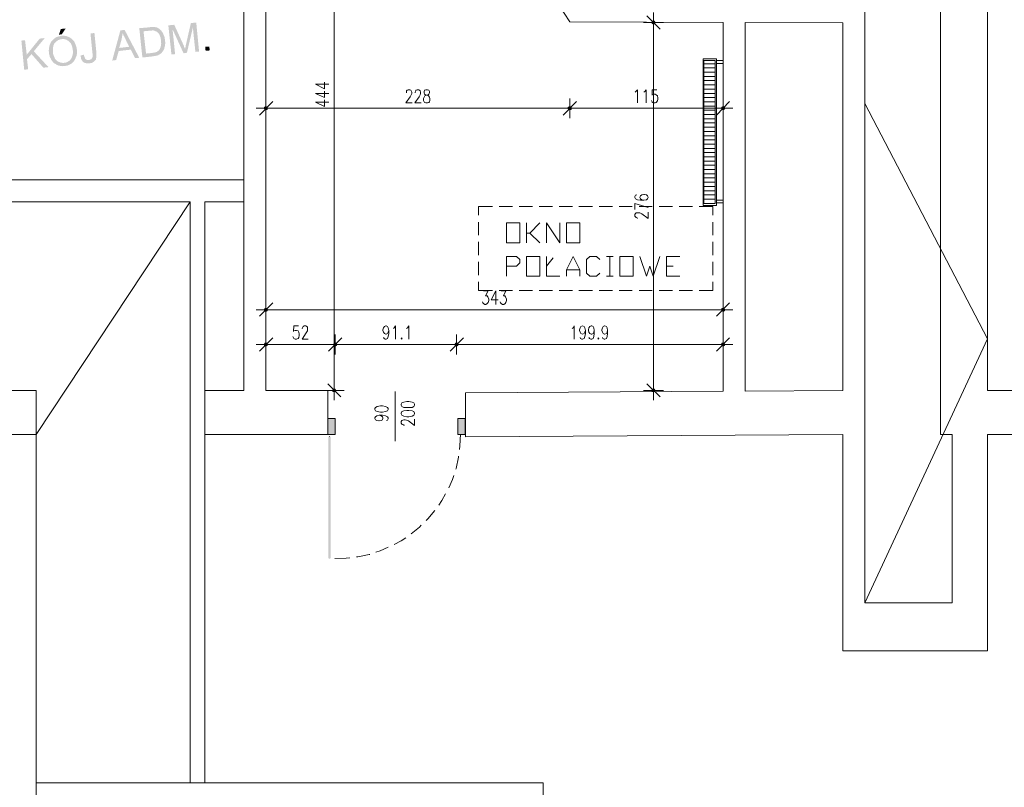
# Model space of a CAD drawing. Header units: millimetres. Extents: x -1256 to 4744, y -2264 to 706.
# Tile 40 of 62: x 2664 to 3403, y -776 to -200. Entities that reach past the tile are written whole.
import ezdxf

# ---------------------------------------------------------------- set-up
doc = ezdxf.new("R2010")
doc.units = ezdxf.units.MM
doc.header["$LTSCALE"] = 0.2
doc.layers.add('C00-00-00', color=7, linetype='Continuous')

msp = doc.modelspace()

# ---------------------------------------------------------------- hatches: boundary and pattern name
at = {"layer": 'C00-00-00'}
h = msp.add_hatch(color=256, dxfattribs=at)
h.dxf.hatch_style = 2
h.paths.add_polyline_path([(2698.891, -206.23), (2695.291, -206.655), (2693.81, -210.889), (2695.925, -210.676)])
h = msp.add_hatch(color=256, dxfattribs=at)
h.dxf.hatch_style = 2
h.paths.add_polyline_path([(2761.754, -205.383), (2754.133, -206.017), (2756.465, -228.032), (2764.294, -227.186), (2764.506, -227.186), (2765.141, -226.977), (2765.775, -226.977), (2766.413, -226.764), (2767.047, -226.552), (2767.681, -226.552), (2768.319, -226.339), (2768.74, -225.918), (2769.374, -225.705), (2769.8, -225.492), (2770.221, -225.071), (2770.646, -224.858), (2771.068, -224.433), (2771.28, -224.011), (2759.213, -225.071), (2757.311, -208.349), (2761.966, -207.923), (2769.587, -206.868), (2769.161, -206.443), (2768.527, -206.23), (2768.106, -205.809), (2767.472, -205.596), (2767.047, -205.383), (2766.413, -205.383), (2765.775, -205.171), (2762.388, -205.171)])
h = msp.add_hatch(color=256, dxfattribs=at)
h.dxf.hatch_style = 2
h.paths.add_polyline_path([(2769.587, -206.868), (2761.966, -207.923), (2763.447, -207.923), (2763.872, -207.715), (2764.719, -207.715), (2765.353, -207.923), (2765.987, -208.136), (2766.413, -208.349), (2766.625, -208.349), (2767.047, -208.562), (2767.681, -208.983), (2768.106, -209.408), (2768.527, -209.83), (2768.74, -210.042), (2769.161, -210.676), (2769.374, -211.098), (2769.587, -211.736), (2769.8, -212.37), (2770.008, -212.791), (2770.221, -213.429), (2770.221, -214.063), (2770.434, -214.697), (2770.434, -215.331), (2770.434, -216.816), (2770.646, -217.45), (2770.434, -218.084), (2770.434, -219.144), (2770.221, -219.565), (2770.221, -220.203), (2770.008, -220.412), (2769.8, -221.046), (2769.587, -221.684), (2769.161, -222.105), (2768.953, -222.531), (2768.527, -222.952), (2767.893, -223.377), (2767.472, -223.799), (2766.834, -224.011), (2766.413, -224.224), (2765.775, -224.224), (2765.141, -224.433), (2764.506, -224.433), (2763.872, -224.645), (2759.213, -225.071), (2771.28, -224.011), (2771.702, -223.586), (2771.914, -223.165), (2772.127, -222.739), (2772.548, -222.318), (2772.761, -221.684), (2772.974, -221.258), (2772.974, -220.624), (2773.182, -219.99), (2773.395, -219.565), (2773.395, -218.297), (2773.608, -217.663), (2773.608, -216.391), (2773.395, -215.757), (2773.395, -214.272), (2773.182, -213.638), (2773.182, -213.004), (2772.974, -212.37), (2772.761, -211.736), (2772.548, -211.31), (2772.34, -210.889), (2772.127, -210.255), (2771.914, -209.83), (2771.702, -209.196), (2771.28, -208.77), (2770.855, -208.349), (2770.646, -207.715), (2770.434, -207.715), (2770.008, -207.289)])
h = msp.add_hatch(color=256, dxfattribs=at)
h.dxf.hatch_style = 2
h.paths.add_polyline_path([(2780.382, -203.477), (2775.935, -203.902), (2778.267, -225.705), (2781.016, -225.492), (2779.114, -206.868)])
h = msp.add_hatch(color=256, dxfattribs=at)
h.dxf.hatch_style = 2
h.paths.add_polyline_path([(2780.382, -203.477), (2779.114, -206.868), (2787.368, -224.858), (2788.424, -221.471), (2788.424, -221.258), (2788.215, -221.046), (2788.002, -220.412), (2787.79, -219.99), (2787.577, -219.144), (2787.156, -218.297)])
h = msp.add_hatch(color=256, dxfattribs=at)
h.dxf.hatch_style = 2
h.paths.add_polyline_path([(2796.891, -201.788), (2792.87, -202.209), (2789.27, -217.872), (2789.062, -218.718), (2789.062, -219.356), (2788.849, -219.99), (2788.636, -220.412), (2788.636, -221.046), (2788.424, -221.471), (2787.368, -224.858), (2789.908, -224.433), (2794.351, -205.596)])
h = msp.add_hatch(color=256, dxfattribs=at)
h.dxf.hatch_style = 2
h.paths.add_polyline_path([(2796.891, -201.788), (2794.351, -205.596), (2796.257, -223.799), (2799.01, -223.586)])
h = msp.add_hatch(color=256, dxfattribs=at)
h.dxf.hatch_style = 2
h.paths.add_polyline_path([(3138.733, -201.788), (3139.159, -202.634), (3139.159, -200.728)])
h = msp.add_hatch(color=256, dxfattribs=at)
h.dxf.hatch_style = 2
h.paths.add_polyline_path([(3139.159, -202.634), (3140.006, -203.056), (3140.006, -200.516)])
h = msp.add_hatch(color=256, dxfattribs=at)
h.dxf.hatch_style = 2
h.paths.add_polyline_path([(3139.159, -202.634), (3139.159, -200.728), (3140.006, -200.516)])
h = msp.add_hatch(color=256, dxfattribs=at)
h.dxf.hatch_style = 2
h.paths.add_polyline_path([(3140.006, -203.056), (3140.006, -200.516), (3140.852, -200.728)])
h = msp.add_hatch(color=256, dxfattribs=at)
h.dxf.hatch_style = 2
h.paths.add_polyline_path([(3140.006, -203.056), (3140.852, -202.634), (3140.852, -200.728)])
h = msp.add_hatch(color=256, dxfattribs=at)
h.dxf.hatch_style = 2
h.paths.add_polyline_path([(3140.852, -202.634), (3140.852, -200.728), (3141.274, -201.788)])
h = msp.add_hatch(color=256, dxfattribs=at)
h.dxf.hatch_style = 2
h.paths.add_polyline_path([(2683.228, -213.429), (2679.416, -213.851), (2669.681, -225.918), (2669.889, -229.304), (2673.28, -225.492), (2674.97, -223.377)])
h = msp.add_hatch(color=256, dxfattribs=at)
h.dxf.hatch_style = 2
h.paths.add_polyline_path([(2689.151, -214.91), (2688.73, -215.331), (2688.517, -215.757), (2688.305, -215.969), (2687.883, -216.391), (2687.671, -216.816), (2687.458, -217.238), (2687.249, -217.872), (2687.037, -218.297), (2686.824, -218.931), (2686.611, -219.356), (2686.611, -219.99), (2686.403, -220.624), (2686.403, -221.892), (2686.19, -222.531), (2686.19, -223.165), (2686.403, -223.799), (2686.403, -225.279), (2686.611, -225.918), (2686.824, -226.552), (2686.824, -227.186), (2687.037, -227.611), (2687.249, -228.245), (2687.671, -228.666), (2687.883, -229.304), (2688.096, -229.726), (2688.517, -230.36), (2688.943, -230.785), (2689.151, -231.207), (2689.577, -231.632), (2689.998, -232.053), (2690.211, -232.266), (2690.636, -232.479), (2691.27, -232.9), (2691.696, -233.113), (2692.117, -233.534), (2692.751, -233.747), (2693.176, -233.959), (2693.81, -234.172), (2694.232, -234.172), (2694.87, -234.381), (2696.138, -234.381), (2696.772, -234.593), (2697.406, -234.381), (2698.678, -234.381), (2699.312, -234.172), (2699.95, -234.172), (2700.584, -233.959), (2701.006, -233.747), (2701.644, -233.534), (2702.065, -233.113), (2702.699, -232.9), (2703.125, -232.687), (2703.546, -232.266), (2703.971, -231.841), (2704.393, -231.419), (2697.619, -232.053), (2696.351, -232.053), (2695.713, -231.841), (2695.079, -231.841), (2694.657, -231.632), (2694.023, -231.419), (2693.598, -231.207), (2692.964, -230.998), (2692.538, -230.573), (2692.117, -230.151), (2691.696, -229.726), (2691.27, -229.304), (2690.849, -228.879), (2690.636, -228.245), (2690.424, -227.824), (2690.211, -227.398), (2689.998, -226.764), (2689.79, -226.126), (2689.577, -225.492), (2689.364, -224.858), (2689.364, -220.624), (2689.577, -219.99), (2689.577, -219.356), (2689.79, -218.931), (2689.998, -218.51), (2690.211, -217.872), (2690.424, -217.45), (2690.849, -217.025), (2691.27, -216.603), (2691.696, -216.178), (2692.117, -215.757), (2692.538, -215.544), (2692.964, -215.119), (2693.598, -214.91), (2694.232, -214.697), (2694.657, -214.485), (2695.291, -214.485), (2695.925, -214.272)])
h = msp.add_hatch(color=256, dxfattribs=at)
h.dxf.hatch_style = 2
h.paths.add_polyline_path([(2695.713, -211.736), (2695.504, -211.944), (2694.87, -211.944), (2694.232, -212.157), (2693.598, -212.157), (2693.176, -212.37), (2692.538, -212.583), (2691.904, -212.791), (2691.483, -213.004), (2691.058, -213.429), (2690.424, -213.638), (2689.998, -214.063), (2689.577, -214.485), (2689.151, -214.91), (2695.925, -214.272), (2697.831, -214.272), (2698.465, -214.485), (2698.891, -214.485), (2699.525, -214.697), (2699.95, -215.119), (2700.584, -215.331), (2701.006, -215.757), (2701.431, -215.969), (2701.852, -216.391), (2702.278, -216.816), (2702.486, -217.238), (2702.912, -217.663), (2703.125, -218.084), (2703.333, -218.718), (2703.546, -219.144), (2703.759, -219.778), (2703.971, -220.412), (2703.971, -221.046), (2704.18, -221.684), (2704.18, -222.318), (2704.393, -222.952), (2704.393, -224.858), (2704.18, -225.492), (2704.18, -226.126), (2703.971, -226.552), (2703.759, -227.186), (2703.759, -227.611), (2703.333, -228.245), (2703.125, -228.666), (2702.912, -229.092), (2702.699, -229.304), (2702.486, -229.726), (2702.065, -230.151), (2701.644, -230.573), (2701.006, -230.785), (2700.584, -231.207), (2700.159, -231.419), (2699.525, -231.632), (2698.891, -231.841), (2698.253, -231.841), (2697.619, -232.053), (2704.393, -231.419), (2704.818, -230.998), (2705.239, -230.573), (2705.452, -230.151), (2705.873, -229.513), (2706.086, -229.092), (2706.299, -228.666), (2706.507, -228.032), (2706.72, -227.611), (2706.933, -226.977), (2707.145, -226.552), (2707.145, -225.918), (2707.354, -225.279), (2707.354, -222.105), (2707.145, -221.471), (2707.145, -220.624), (2706.933, -220.203), (2706.72, -219.565), (2706.507, -218.931), (2706.299, -218.297), (2706.086, -217.872), (2705.873, -217.238), (2705.665, -216.816), (2705.452, -216.178), (2705.027, -215.757), (2704.605, -215.331), (2704.393, -214.91), (2703.971, -214.485), (2703.546, -214.063), (2703.333, -214.063), (2702.912, -213.638), (2702.486, -213.429), (2702.065, -213.004), (2701.431, -212.791), (2701.006, -212.583), (2700.372, -212.37), (2699.95, -212.157), (2699.312, -211.944), (2698.678, -211.944), (2698.044, -211.736), (2696.351, -211.736)])
h = msp.add_hatch(color=256, dxfattribs=at)
h.dxf.hatch_style = 2
h.paths.add_polyline_path([(2720.48, -209.617), (2717.515, -210.042), (2719, -224.858), (2719.212, -225.492), (2719.212, -227.398), (2719, -227.824), (2718.787, -228.458), (2718.362, -228.879), (2718.153, -229.304), (2717.515, -229.513), (2717.094, -229.726), (2716.247, -229.938), (2721.54, -229.513), (2721.54, -229.092), (2721.749, -228.458), (2721.961, -227.824), (2721.961, -224.433)])
h = msp.add_hatch(color=256, dxfattribs=at)
h.dxf.hatch_style = 2
h.paths.add_polyline_path([(2743.13, -207.289), (2739.955, -207.715), (2733.816, -230.36), (2736.777, -229.938), (2738.683, -223.165), (2747.785, -222.105), (2739.109, -220.837), (2741.011, -213.851), (2741.011, -213.429), (2741.223, -212.791), (2741.223, -212.157), (2741.436, -211.523), (2741.436, -211.098), (2741.645, -210.464), (2741.645, -209.83)])
h = msp.add_hatch(color=256, dxfattribs=at)
h.dxf.hatch_style = 2
h.paths.add_polyline_path([(2743.13, -207.289), (2741.645, -209.83), (2741.857, -210.042), (2742.07, -210.676), (2742.283, -211.31), (2742.491, -211.736), (2742.704, -212.157), (2742.917, -212.37), (2742.917, -212.583), (2743.13, -213.004), (2743.338, -213.217), (2743.551, -213.638), (2743.764, -214.063), (2743.976, -214.697), (2744.185, -215.331), (2744.61, -215.969), (2744.819, -216.603), (2745.244, -217.238), (2745.666, -218.084), (2746.091, -218.931), (2746.516, -219.99), (2739.109, -220.837), (2747.785, -222.105), (2750.959, -228.458), (2754.133, -228.245)])
h = msp.add_hatch(color=256, dxfattribs=at)
h.dxf.hatch_style = 2
h.paths.add_polyline_path([(2668.409, -215.119), (2665.66, -215.331), (2667.774, -237.134), (2670.74, -236.925), (2669.889, -229.304), (2669.681, -225.918)])
h = msp.add_hatch(color=256, dxfattribs=at)
h.dxf.hatch_style = 2
h.paths.add_polyline_path([(2807.052, -222.739), (2803.877, -222.952), (2803.665, -219.99), (2806.63, -219.778)])
h = msp.add_hatch(color=256, dxfattribs=at)
h.dxf.hatch_style = 2
h.paths.add_polyline_path([(2674.97, -223.377), (2673.28, -225.492), (2682.169, -235.653), (2685.977, -235.227)])
h = msp.add_hatch(color=256, dxfattribs=at)
h.dxf.hatch_style = 2
h.paths.add_polyline_path([(2712.647, -225.918), (2710.107, -226.552), (2710.107, -227.186), (2710.32, -227.824), (2710.32, -228.458), (2710.532, -229.092), (2710.745, -229.513), (2710.954, -230.151), (2711.379, -230.573), (2711.592, -230.998), (2712.013, -231.207), (2712.013, -231.419), (2712.439, -231.632), (2713.073, -232.053), (2713.494, -232.266), (2714.128, -232.266), (2714.553, -232.479), (2716.881, -232.479), (2717.515, -232.266), (2718.153, -232.266), (2718.574, -232.053), (2719.212, -231.841), (2719.634, -231.419), (2720.055, -231.207), (2720.48, -230.785), (2720.902, -230.36), (2721.327, -229.938), (2721.54, -229.513), (2716.247, -229.938), (2715.187, -229.938), (2714.766, -229.726), (2714.128, -229.513), (2713.707, -229.092), (2713.494, -228.879), (2713.281, -228.245), (2713.073, -227.824), (2712.86, -227.186), (2712.647, -226.552)])
h = msp.add_hatch(color=256, dxfattribs=at)
h.dxf.hatch_style = 2
h.paths.add_polyline_path([(2850.444, -266.135), (2847.903, -266.135), (2848.325, -265.289)])
h = msp.add_hatch(color=256, dxfattribs=at)
h.dxf.hatch_style = 2
h.paths.add_polyline_path([(2850.018, -265.289), (2848.325, -265.289), (2849.172, -264.863)])
h = msp.add_hatch(color=256, dxfattribs=at)
h.dxf.hatch_style = 2
h.paths.add_polyline_path([(2850.444, -266.135), (2850.018, -265.289), (2848.325, -265.289)])
h = msp.add_hatch(color=256, dxfattribs=at)
h.dxf.hatch_style = 2
h.paths.add_polyline_path([(3078.407, -266.135), (3075.867, -266.135), (3076.292, -265.289)])
h = msp.add_hatch(color=256, dxfattribs=at)
h.dxf.hatch_style = 2
h.paths.add_polyline_path([(3076.292, -265.289), (3075.867, -266.135), (3078.407, -266.135)])
h = msp.add_hatch(color=256, dxfattribs=at)
h.dxf.hatch_style = 2
h.paths.add_polyline_path([(3078.194, -265.289), (3076.292, -265.289), (3077.139, -264.863)])
h = msp.add_hatch(color=256, dxfattribs=at)
h.dxf.hatch_style = 2
h.paths.add_polyline_path([(3077.139, -264.863), (3076.292, -265.289), (3078.194, -265.289)])
h = msp.add_hatch(color=256, dxfattribs=at)
h.dxf.hatch_style = 2
h.paths.add_polyline_path([(3078.407, -266.135), (3078.194, -265.289), (3076.292, -265.289)])
h = msp.add_hatch(color=256, dxfattribs=at)
h.dxf.hatch_style = 2
h.paths.add_polyline_path([(3076.292, -265.289), (3078.194, -265.289), (3078.407, -266.135)])
h = msp.add_hatch(color=256, dxfattribs=at)
h.dxf.hatch_style = 2
h.paths.add_polyline_path([(3191.439, -265.289), (3191.014, -266.135), (3193.554, -266.135)])
h = msp.add_hatch(color=256, dxfattribs=at)
h.dxf.hatch_style = 2
h.paths.add_polyline_path([(3192.286, -264.863), (3191.439, -265.289), (3193.133, -265.289)])
h = msp.add_hatch(color=256, dxfattribs=at)
h.dxf.hatch_style = 2
h.paths.add_polyline_path([(3191.439, -265.289), (3193.133, -265.289), (3193.554, -266.135)])
h = msp.add_hatch(color=256, dxfattribs=at)
h.dxf.hatch_style = 2
h.paths.add_polyline_path([(2850.018, -266.978), (2850.444, -266.135), (2847.903, -266.135)])
h = msp.add_hatch(color=256, dxfattribs=at)
h.dxf.hatch_style = 2
h.paths.add_polyline_path([(2850.018, -266.978), (2848.325, -266.978), (2847.903, -266.135)])
h = msp.add_hatch(color=256, dxfattribs=at)
h.dxf.hatch_style = 2
h.paths.add_polyline_path([(2849.172, -267.403), (2850.018, -266.978), (2848.325, -266.978)])
h = msp.add_hatch(color=256, dxfattribs=at)
h.dxf.hatch_style = 2
h.paths.add_polyline_path([(3078.194, -266.978), (3078.407, -266.135), (3075.867, -266.135)])
h = msp.add_hatch(color=256, dxfattribs=at)
h.dxf.hatch_style = 2
h.paths.add_polyline_path([(3078.194, -266.978), (3076.292, -266.978), (3075.867, -266.135)])
h = msp.add_hatch(color=256, dxfattribs=at)
h.dxf.hatch_style = 2
h.paths.add_polyline_path([(3075.867, -266.135), (3076.292, -266.978), (3078.194, -266.978)])
h = msp.add_hatch(color=256, dxfattribs=at)
h.dxf.hatch_style = 2
h.paths.add_polyline_path([(3075.867, -266.135), (3078.407, -266.135), (3078.194, -266.978)])
h = msp.add_hatch(color=256, dxfattribs=at)
h.dxf.hatch_style = 2
h.paths.add_polyline_path([(3077.139, -267.403), (3078.194, -266.978), (3076.292, -266.978)])
h = msp.add_hatch(color=256, dxfattribs=at)
h.dxf.hatch_style = 2
h.paths.add_polyline_path([(3076.292, -266.978), (3078.194, -266.978), (3077.139, -267.403)])
h = msp.add_hatch(color=256, dxfattribs=at)
h.dxf.hatch_style = 2
h.paths.add_polyline_path([(3191.014, -266.135), (3191.439, -266.978), (3193.133, -266.978)])
h = msp.add_hatch(color=256, dxfattribs=at)
h.dxf.hatch_style = 2
h.paths.add_polyline_path([(3191.014, -266.135), (3193.554, -266.135), (3193.133, -266.978)])
h = msp.add_hatch(color=256, dxfattribs=at)
h.dxf.hatch_style = 2
h.paths.add_polyline_path([(3191.439, -266.978), (3193.133, -266.978), (3192.286, -267.403)])
h = msp.add_hatch(color=256, dxfattribs=at)
h.dxf.hatch_style = 2
h.paths.add_polyline_path([(2850.444, -417.263), (2847.903, -417.263), (2848.325, -416.203)])
h = msp.add_hatch(color=256, dxfattribs=at)
h.dxf.hatch_style = 2
h.paths.add_polyline_path([(2850.018, -418.109), (2850.444, -417.263), (2847.903, -417.263)])
h = msp.add_hatch(color=256, dxfattribs=at)
h.dxf.hatch_style = 2
h.paths.add_polyline_path([(2850.018, -418.109), (2848.325, -418.109), (2847.903, -417.263)])
h = msp.add_hatch(color=256, dxfattribs=at)
h.dxf.hatch_style = 2
h.paths.add_polyline_path([(2850.018, -416.203), (2848.325, -416.203), (2849.172, -415.995)])
h = msp.add_hatch(color=256, dxfattribs=at)
h.dxf.hatch_style = 2
h.paths.add_polyline_path([(2850.444, -417.263), (2850.018, -416.203), (2848.325, -416.203)])
h = msp.add_hatch(color=256, dxfattribs=at)
h.dxf.hatch_style = 2
h.paths.add_polyline_path([(2849.172, -418.535), (2850.018, -418.109), (2848.325, -418.109)])
h = msp.add_hatch(color=256, dxfattribs=at)
h.dxf.hatch_style = 2
h.paths.add_polyline_path([(3191.439, -416.203), (3191.014, -417.263), (3193.554, -417.263)])
h = msp.add_hatch(color=256, dxfattribs=at)
h.dxf.hatch_style = 2
h.paths.add_polyline_path([(3191.014, -417.263), (3191.439, -418.109), (3193.133, -418.109)])
h = msp.add_hatch(color=256, dxfattribs=at)
h.dxf.hatch_style = 2
h.paths.add_polyline_path([(3191.014, -417.263), (3193.554, -417.263), (3193.133, -418.109)])
h = msp.add_hatch(color=256, dxfattribs=at)
h.dxf.hatch_style = 2
h.paths.add_polyline_path([(3192.286, -415.995), (3191.439, -416.203), (3193.133, -416.203)])
h = msp.add_hatch(color=256, dxfattribs=at)
h.dxf.hatch_style = 2
h.paths.add_polyline_path([(3191.439, -416.203), (3193.133, -416.203), (3193.554, -417.263)])
h = msp.add_hatch(color=256, dxfattribs=at)
h.dxf.hatch_style = 2
h.paths.add_polyline_path([(3191.439, -418.109), (3193.133, -418.109), (3192.286, -418.535)])
h = msp.add_hatch(color=256, dxfattribs=at)
h.dxf.hatch_style = 2
h.paths.add_polyline_path([(2850.444, -443.299), (2847.903, -443.299), (2848.325, -442.452)])
h = msp.add_hatch(color=256, dxfattribs=at)
h.dxf.hatch_style = 2
h.paths.add_polyline_path([(2850.018, -444.145), (2850.444, -443.299), (2847.903, -443.299)])
h = msp.add_hatch(color=256, dxfattribs=at)
h.dxf.hatch_style = 2
h.paths.add_polyline_path([(2850.018, -444.145), (2848.325, -444.145), (2847.903, -443.299)])
h = msp.add_hatch(color=256, dxfattribs=at)
h.dxf.hatch_style = 2
h.paths.add_polyline_path([(2850.018, -442.452), (2848.325, -442.452), (2849.172, -442.026)])
h = msp.add_hatch(color=256, dxfattribs=at)
h.dxf.hatch_style = 2
h.paths.add_polyline_path([(2850.444, -443.299), (2850.018, -442.452), (2848.325, -442.452)])
h = msp.add_hatch(color=256, dxfattribs=at)
h.dxf.hatch_style = 2
h.paths.add_polyline_path([(2902.512, -443.299), (2899.975, -443.299), (2900.397, -442.452)])
h = msp.add_hatch(color=256, dxfattribs=at)
h.dxf.hatch_style = 2
h.paths.add_polyline_path([(2900.397, -442.452), (2899.975, -443.299), (2902.512, -443.299)])
h = msp.add_hatch(color=256, dxfattribs=at)
h.dxf.hatch_style = 2
h.paths.add_polyline_path([(2902.09, -444.145), (2902.512, -443.299), (2899.975, -443.299)])
h = msp.add_hatch(color=256, dxfattribs=at)
h.dxf.hatch_style = 2
h.paths.add_polyline_path([(2902.09, -444.145), (2900.397, -444.145), (2899.975, -443.299)])
h = msp.add_hatch(color=256, dxfattribs=at)
h.dxf.hatch_style = 2
h.paths.add_polyline_path([(2899.975, -443.299), (2900.397, -444.145), (2902.09, -444.145)])
h = msp.add_hatch(color=256, dxfattribs=at)
h.dxf.hatch_style = 2
h.paths.add_polyline_path([(2899.975, -443.299), (2902.512, -443.299), (2902.09, -444.145)])
h = msp.add_hatch(color=256, dxfattribs=at)
h.dxf.hatch_style = 2
h.paths.add_polyline_path([(2902.09, -442.452), (2900.397, -442.452), (2901.243, -442.026)])
h = msp.add_hatch(color=256, dxfattribs=at)
h.dxf.hatch_style = 2
h.paths.add_polyline_path([(2901.243, -442.026), (2900.397, -442.452), (2902.09, -442.452)])
h = msp.add_hatch(color=256, dxfattribs=at)
h.dxf.hatch_style = 2
h.paths.add_polyline_path([(2902.512, -443.299), (2902.09, -442.452), (2900.397, -442.452)])
h = msp.add_hatch(color=256, dxfattribs=at)
h.dxf.hatch_style = 2
h.paths.add_polyline_path([(2900.397, -442.452), (2902.09, -442.452), (2902.512, -443.299)])
h = msp.add_hatch(color=256, dxfattribs=at)
h.dxf.hatch_style = 2
h.paths.add_polyline_path([(2993.529, -443.299), (2990.989, -443.299), (2991.414, -442.452)])
h = msp.add_hatch(color=256, dxfattribs=at)
h.dxf.hatch_style = 2
h.paths.add_polyline_path([(2991.414, -442.452), (2990.989, -443.299), (2993.529, -443.299)])
h = msp.add_hatch(color=256, dxfattribs=at)
h.dxf.hatch_style = 2
h.paths.add_polyline_path([(2993.108, -444.145), (2993.529, -443.299), (2990.989, -443.299)])
h = msp.add_hatch(color=256, dxfattribs=at)
h.dxf.hatch_style = 2
h.paths.add_polyline_path([(2993.108, -444.145), (2991.414, -444.145), (2990.989, -443.299)])
h = msp.add_hatch(color=256, dxfattribs=at)
h.dxf.hatch_style = 2
h.paths.add_polyline_path([(2990.989, -443.299), (2991.414, -444.145), (2993.108, -444.145)])
h = msp.add_hatch(color=256, dxfattribs=at)
h.dxf.hatch_style = 2
h.paths.add_polyline_path([(2990.989, -443.299), (2993.529, -443.299), (2993.108, -444.145)])
h = msp.add_hatch(color=256, dxfattribs=at)
h.dxf.hatch_style = 2
h.paths.add_polyline_path([(2993.108, -442.452), (2991.414, -442.452), (2992.261, -442.026)])
h = msp.add_hatch(color=256, dxfattribs=at)
h.dxf.hatch_style = 2
h.paths.add_polyline_path([(2992.261, -442.026), (2991.414, -442.452), (2993.108, -442.452)])
h = msp.add_hatch(color=256, dxfattribs=at)
h.dxf.hatch_style = 2
h.paths.add_polyline_path([(2993.529, -443.299), (2993.108, -442.452), (2991.414, -442.452)])
h = msp.add_hatch(color=256, dxfattribs=at)
h.dxf.hatch_style = 2
h.paths.add_polyline_path([(2991.414, -442.452), (2993.108, -442.452), (2993.529, -443.299)])
h = msp.add_hatch(color=256, dxfattribs=at)
h.dxf.hatch_style = 2
h.paths.add_polyline_path([(3191.439, -442.452), (3191.014, -443.299), (3193.554, -443.299)])
h = msp.add_hatch(color=256, dxfattribs=at)
h.dxf.hatch_style = 2
h.paths.add_polyline_path([(3191.014, -443.299), (3191.439, -444.145), (3193.133, -444.145)])
h = msp.add_hatch(color=256, dxfattribs=at)
h.dxf.hatch_style = 2
h.paths.add_polyline_path([(3191.014, -443.299), (3193.554, -443.299), (3193.133, -444.145)])
h = msp.add_hatch(color=256, dxfattribs=at)
h.dxf.hatch_style = 2
h.paths.add_polyline_path([(3192.286, -442.026), (3191.439, -442.452), (3193.133, -442.452)])
h = msp.add_hatch(color=256, dxfattribs=at)
h.dxf.hatch_style = 2
h.paths.add_polyline_path([(3191.439, -442.452), (3193.133, -442.452), (3193.554, -443.299)])
h = msp.add_hatch(color=256, dxfattribs=at)
h.dxf.hatch_style = 2
h.paths.add_polyline_path([(2849.172, -444.567), (2850.018, -444.145), (2848.325, -444.145)])
h = msp.add_hatch(color=256, dxfattribs=at)
h.dxf.hatch_style = 2
h.paths.add_polyline_path([(2901.243, -444.567), (2902.09, -444.145), (2900.397, -444.145)])
h = msp.add_hatch(color=256, dxfattribs=at)
h.dxf.hatch_style = 2
h.paths.add_polyline_path([(2900.397, -444.145), (2902.09, -444.145), (2901.243, -444.567)])
h = msp.add_hatch(color=256, dxfattribs=at)
h.dxf.hatch_style = 2
h.paths.add_polyline_path([(2992.261, -444.567), (2993.108, -444.145), (2991.414, -444.145)])
h = msp.add_hatch(color=256, dxfattribs=at)
h.dxf.hatch_style = 2
h.paths.add_polyline_path([(2991.414, -444.145), (2993.108, -444.145), (2992.261, -444.567)])
h = msp.add_hatch(color=256, dxfattribs=at)
h.dxf.hatch_style = 2
h.paths.add_polyline_path([(3191.439, -444.145), (3193.133, -444.145), (3192.286, -444.567)])
h = msp.add_hatch(color=256, dxfattribs=at)
h.dxf.hatch_style = 2
h.paths.add_polyline_path([(2899.55, -476.743), (2899.55, -478.645), (2899.125, -477.798)])
h = msp.add_hatch(color=256, dxfattribs=at)
h.dxf.hatch_style = 2
h.paths.add_polyline_path([(2900.397, -476.53), (2899.55, -476.743), (2899.55, -478.645)])
h = msp.add_hatch(color=256, dxfattribs=at)
h.dxf.hatch_style = 2
h.paths.add_polyline_path([(2900.397, -476.53), (2900.397, -478.857), (2899.55, -478.645)])
h = msp.add_hatch(color=256, dxfattribs=at)
h.dxf.hatch_style = 2
h.paths.add_polyline_path([(2901.243, -476.743), (2900.397, -476.53), (2900.397, -478.857)])
h = msp.add_hatch(color=256, dxfattribs=at)
h.dxf.hatch_style = 2
h.paths.add_polyline_path([(2901.243, -476.743), (2901.243, -478.645), (2900.397, -478.857)])
h = msp.add_hatch(color=256, dxfattribs=at)
h.dxf.hatch_style = 2
h.paths.add_polyline_path([(2901.669, -477.798), (2901.243, -476.743), (2901.243, -478.645)])
h = msp.add_hatch(color=256, dxfattribs=at)
h.dxf.hatch_style = 2
h.paths.add_polyline_path([(3139.159, -476.743), (3139.159, -478.645), (3138.733, -477.798)])
h = msp.add_hatch(color=256, dxfattribs=at)
h.dxf.hatch_style = 2
h.paths.add_polyline_path([(3140.006, -476.53), (3139.159, -476.743), (3139.159, -478.645)])
h = msp.add_hatch(color=256, dxfattribs=at)
h.dxf.hatch_style = 2
h.paths.add_polyline_path([(3140.006, -476.53), (3140.006, -478.857), (3139.159, -478.645)])
h = msp.add_hatch(color=256, dxfattribs=at)
h.dxf.hatch_style = 2
h.paths.add_polyline_path([(3140.852, -476.743), (3140.006, -476.53), (3140.006, -478.857)])
h = msp.add_hatch(color=256, dxfattribs=at)
h.dxf.hatch_style = 2
h.paths.add_polyline_path([(3140.852, -476.743), (3140.852, -478.645), (3140.006, -478.857)])
h = msp.add_hatch(color=256, dxfattribs=at)
h.dxf.hatch_style = 2
h.paths.add_polyline_path([(3141.274, -477.798), (3140.852, -476.743), (3140.852, -478.645)])
h = msp.add_hatch(color=256, dxfattribs=at)
h.dxf.hatch_style = 2
h.paths.add_polyline_path([(2895.738, -510.82), (2895.738, -498.966), (2901.243, -498.966)])
h = msp.add_hatch(color=256, dxfattribs=at)
h.dxf.hatch_style = 2
h.paths.add_polyline_path([(2895.738, -510.82), (2901.243, -510.82), (2901.243, -498.966)])
h = msp.add_hatch(color=256, dxfattribs=at)
h.dxf.hatch_style = 2
h.paths.add_polyline_path([(2993.108, -510.82), (2993.108, -498.966), (2998.61, -498.966)])
h = msp.add_hatch(color=256, dxfattribs=at)
h.dxf.hatch_style = 2
h.paths.add_polyline_path([(2993.108, -510.82), (2998.61, -510.82), (2998.61, -498.966)])
h = msp.add_hatch(color=256, dxfattribs=at)
h.dxf.hatch_style = 2
h.paths.add_polyline_path([(2895.95, -512.514), (2897.857, -512.514), (2895.95, -603.74)])
h = msp.add_hatch(color=256, dxfattribs=at)
h.dxf.hatch_style = 2
h.paths.add_polyline_path([(2897.857, -512.514), (2895.95, -603.74), (2897.857, -603.74)])
h = msp.add_hatch(color=256, dxfattribs=at)
h.dxf.hatch_style = 2
h.paths.add_polyline_path([(2897.857, -603.74), (2895.95, -603.74), (2897.857, -512.514)])
h = msp.add_hatch(color=256, dxfattribs=at)
h.dxf.hatch_style = 2
h.paths.add_polyline_path([(2895.95, -603.74), (2897.857, -512.514), (2895.95, -512.514)])

# ---------------------------------------------------------------- linework, layer by layer
at = {"layer": 'C00-00-00', "lineweight": 0}
for points in [[(3457.293, -477.798), (3390.618, -477.798), (3390.618, -10.864)], [(2900.397, -472.717), (2900.397, -38.589)], [(3068.671, -188.24), (3077.139, -201.362), (3192.286, -201.788), (3192.286, -478.223), (2999.035, -479.491), (2999.035, -512.514), (3282.244, -510.82), (3282.244, -673.168), (3390.618, -673.168), (3390.618, -510.82), (3457.293, -510.82)], [(3135.134, -196.707), (3145.082, -206.655)], [(3140.006, -209.196), (3140.006, -194.167)], [(3147.622, -201.788), (3132.594, -201.788)], [(3140.006, -472.717), (3140.006, -206.655)], [(3177.892, -232.687), (3186.359, -232.687)], [(3177.892, -235.866), (3186.359, -235.866)], [(3187.206, -230.36), (3192.286, -230.36), (3192.286, -232.479), (3187.206, -232.479)], [(3177.892, -239.04), (3186.359, -239.04)], [(3177.892, -242.214), (3186.359, -242.214)], [(2886.428, -248.141), (2893.202, -251.528), (2893.202, -246.448)], [(2886.428, -248.141), (2896.376, -248.141)], [(3177.892, -245.388), (3186.359, -245.388)], [(3177.892, -248.567), (3186.359, -248.567)], [(2886.428, -254.915), (2893.202, -258.089), (2893.202, -253.222)], [(2886.428, -254.915), (2896.376, -254.915)], [(2954.584, -254.49), (2954.584, -254.068), (2954.796, -253.009), (2955.218, -252.583), (2955.852, -252.162), (2957.124, -252.162), (2957.97, -252.583), (2958.183, -253.009), (2958.604, -254.068), (2958.604, -254.915), (2958.183, -255.974), (2957.549, -257.455), (2954.158, -262.11), (2958.817, -262.11)], [(2961.145, -254.49), (2961.145, -254.068), (2961.57, -253.009), (2961.779, -252.583), (2962.625, -252.162), (2963.898, -252.162), (2964.532, -252.583), (2964.953, -253.009), (2965.166, -254.068), (2965.166, -254.915), (2964.953, -255.974), (2964.106, -257.455), (2960.932, -262.11), (2965.591, -262.11)], [(3126.245, -254.068), (3126.879, -253.643), (3127.939, -252.162), (3127.939, -262.11)], [(3132.806, -254.068), (3133.44, -253.643), (3134.5, -252.162), (3134.5, -262.11)], [(3142.542, -252.162), (3139.159, -252.162), (3138.946, -256.396), (3139.159, -255.974), (3140.214, -255.549), (3141.274, -255.549), (3142.12, -255.974), (3142.967, -256.821), (3143.18, -258.302), (3143.18, -259.361), (3142.967, -260.629), (3142.12, -261.689), (3141.274, -262.11), (3140.214, -262.11), (3139.159, -261.689), (3138.946, -261.263), (3138.521, -260.204)], [(3177.892, -251.741), (3186.359, -251.741)], [(3177.892, -254.915), (3186.359, -254.915)], [(3177.892, -258.089), (3186.359, -258.089)], [(2844.304, -271.212), (2854.252, -261.051)], [(2849.172, -258.723), (2849.172, -273.543)], [(2886.428, -261.476), (2893.202, -264.863), (2893.202, -259.783)], [(2886.428, -261.476), (2896.376, -261.476)], [(3072.271, -271.212), (3082.219, -261.051)], [(3082.219, -261.051), (3072.271, -271.212)], [(3077.139, -258.723), (3077.139, -273.543)], [(3077.139, -273.543), (3077.139, -258.723)], [(3177.892, -261.263), (3186.359, -261.263)], [(3177.892, -264.442), (3186.359, -264.442)], [(3197.154, -261.051), (3187.206, -271.212)], [(3192.286, -273.543), (3192.286, -258.723)], [(3298.754, -262.536), (3390.618, -439.065), (3298.754, -637.184)], [(2856.792, -266.135), (2841.764, -266.135)], [(3072.271, -266.135), (2854.252, -266.135)], [(3084.759, -266.135), (3069.731, -266.135)], [(3069.731, -266.135), (3084.759, -266.135)], [(3187.206, -266.135), (3082.219, -266.135)], [(3177.892, -267.616), (3186.359, -267.616)], [(3177.892, -270.79), (3186.359, -270.79)], [(3184.666, -266.135), (3199.694, -266.135)], [(3177.892, -273.964), (3186.359, -273.964)], [(3177.892, -277.139), (3186.359, -277.139)], [(3177.892, -280.313), (3186.359, -280.313)], [(3177.892, -283.491), (3186.359, -283.491)], [(3177.892, -286.665), (3186.359, -286.665)], [(3177.892, -289.84), (3186.359, -289.84)], [(3177.892, -293.014), (3186.359, -293.014)], [(3177.892, -296.188), (3186.359, -296.188)], [(3177.892, -299.362), (3186.359, -299.362)], [(3177.892, -302.541), (3186.359, -302.541)], [(3177.892, -305.715), (3186.359, -305.715)], [(3177.892, -308.889), (3186.359, -308.889)], [(3177.892, -312.063), (3186.359, -312.063)], [(3177.892, -315.242), (3186.359, -315.242)], [(3177.892, -318.416), (3186.359, -318.416)], [(3177.892, -321.59), (3186.359, -321.59)], [(3177.892, -324.764), (3186.359, -324.764)], [(3127.513, -331.117), (3126.458, -331.325), (3126.032, -332.385), (3126.032, -333.019), (3126.458, -334.078), (3127.939, -334.712), (3130.266, -335.138), (3132.806, -335.138), (3134.713, -334.712), (3135.559, -334.078), (3135.981, -333.019), (3135.981, -332.81), (3135.559, -331.751), (3134.713, -331.117), (3133.232, -330.691), (3132.806, -330.691), (3131.326, -331.117), (3130.266, -331.751), (3129.845, -332.81), (3129.845, -333.019), (3130.266, -334.078), (3131.326, -334.712), (3132.806, -335.138)], [(3177.892, -327.939), (3186.359, -327.939)], [(3177.892, -331.117), (3186.359, -331.117)], [(2792.236, -336.406), (2676.876, -510.82), (2676.876, -772.227)], [(3008.77, -339.793), (3019.14, -339.793)], [(3008.77, -346.354), (3008.77, -339.793)], [(3024.224, -339.793), (3034.172, -339.793)], [(3039.249, -339.793), (3049.197, -339.793)], [(3054.277, -339.793), (3064.225, -339.793)], [(3069.306, -339.793), (3079.254, -339.793)], [(3084.125, -339.793), (3094.282, -339.793)], [(3099.15, -339.793), (3109.311, -339.793)], [(3114.178, -339.793), (3124.126, -339.793)], [(3135.981, -340.64), (3126.032, -337.465), (3126.032, -342.12)], [(3129.211, -339.793), (3139.159, -339.793)], [(3144.235, -339.793), (3154.183, -339.793)], [(3159.264, -339.793), (3169.216, -339.793)], [(3174.292, -339.793), (3184.666, -339.793), (3184.666, -346.354)], [(3177.892, -334.291), (3186.359, -334.291)], [(3177.892, -337.465), (3186.359, -337.465)], [(3187.206, -335.138), (3192.286, -335.138), (3192.286, -337.04), (3187.206, -337.04)], [(3128.364, -348.469), (3127.939, -348.469), (3127.092, -348.047), (3126.458, -347.622), (3126.032, -346.988), (3126.032, -345.72), (3126.458, -345.086), (3127.092, -344.66), (3127.939, -344.448), (3128.998, -344.448), (3129.845, -344.66), (3131.326, -345.294), (3135.981, -348.681), (3135.981, -344.026)], [(3008.77, -361.382), (3008.77, -351.434)], [(3044.754, -367.097), (3044.754, -352.068)], [(3054.702, -352.068), (3047.295, -359.689), (3044.754, -359.689)], [(3059.783, -367.097), (3059.783, -352.068), (3069.731, -367.097), (3069.731, -352.068)], [(3184.666, -351.434), (3184.666, -361.382)], [(3047.295, -359.689), (3054.702, -367.097)], [(3008.77, -376.411), (3008.77, -366.25)], [(3184.666, -366.25), (3184.666, -376.411)], [(3008.77, -391.227), (3008.77, -381.279)], [(3029.726, -392.073), (3029.726, -377.258), (3037.346, -377.258), (3039.674, -379.585), (3039.674, -382.125), (3037.346, -384.665), (3029.726, -384.665)], [(3059.783, -377.258), (3059.783, -392.073), (3069.731, -392.073)], [(3059.783, -384.665), (3064.863, -378.317)], [(3074.811, -392.073), (3074.811, -387.206), (3079.679, -377.258), (3084.759, -387.206), (3084.759, -392.073)], [(3099.788, -389.746), (3097.248, -392.073), (3092.38, -392.073), (3089.84, -389.746), (3089.84, -379.585), (3092.38, -377.258), (3097.248, -377.258), (3099.788, -379.585)], [(3104.868, -377.258), (3109.736, -377.258)], [(3107.196, -377.258), (3107.196, -392.073)], [(3129.845, -377.258), (3134.713, -392.073), (3137.253, -384.665), (3139.793, -392.073), (3144.869, -377.258)], [(3149.741, -392.073), (3149.741, -377.258), (3159.689, -377.258)], [(3184.666, -381.279), (3184.666, -391.227)], [(3074.811, -387.206), (3084.759, -387.206)], [(3149.741, -384.665), (3154.821, -384.665)], [(3019.14, -402.868), (3008.77, -402.868), (3008.77, -396.307)], [(3104.868, -392.073), (3109.736, -392.073)], [(3149.741, -392.073), (3159.689, -392.073)], [(3184.666, -396.307), (3184.666, -402.868), (3174.292, -402.868)], [(3012.366, -403.081), (3015.965, -403.081), (3014.063, -406.893), (3015.119, -406.893), (3015.757, -407.527), (3015.965, -407.949), (3016.391, -409.433), (3016.391, -410.28), (3015.965, -411.761), (3015.331, -412.608), (3014.272, -413.242), (3013.425, -413.242), (3012.366, -412.608), (3011.945, -412.182), (3011.732, -411.336)], [(3021.68, -403.081), (3018.293, -409.855), (3023.373, -409.855)], [(3021.68, -403.081), (3021.68, -413.242)], [(3034.172, -402.868), (3024.224, -402.868)], [(3025.705, -403.081), (3029.3, -403.081), (3027.398, -406.893), (3028.454, -406.893), (3029.088, -407.527), (3029.3, -407.949), (3029.726, -409.433), (3029.726, -410.28), (3029.3, -411.761), (3028.666, -412.608), (3027.607, -413.242), (3026.76, -413.242), (3025.705, -412.608), (3025.28, -412.182), (3025.071, -411.336)], [(3049.197, -402.868), (3039.249, -402.868)], [(3064.225, -402.868), (3054.277, -402.868)], [(3079.254, -402.868), (3069.306, -402.868)], [(3094.282, -402.868), (3084.125, -402.868)], [(3109.311, -402.868), (3099.15, -402.868)], [(3124.126, -402.868), (3114.178, -402.868)], [(3139.159, -402.868), (3129.211, -402.868)], [(3154.183, -402.868), (3144.235, -402.868)], [(3169.216, -402.868), (3159.264, -402.868)], [(2844.304, -422.13), (2854.252, -412.182)], [(2849.172, -409.642), (2849.172, -424.671)], [(3197.154, -412.182), (3187.206, -422.13)], [(3192.286, -424.671), (3192.286, -409.642)], [(2856.792, -417.263), (2841.764, -417.263)], [(2854.252, -417.263), (3187.206, -417.263)], [(3184.666, -417.263), (3199.694, -417.263)], [(2849.172, -435.891), (2849.172, -450.919)], [(2873.514, -429.33), (2870.127, -429.33), (2869.914, -433.559), (2870.127, -433.138), (2871.187, -432.712), (2872.246, -432.712), (2873.305, -433.138), (2873.939, -434.197), (2874.152, -435.465), (2874.152, -436.525), (2873.939, -438.006), (2873.305, -438.852), (2872.246, -439.278), (2871.187, -439.278), (2870.127, -438.852), (2869.914, -438.431), (2869.493, -437.372)], [(2876.48, -431.657), (2876.48, -431.232), (2876.901, -430.385), (2877.114, -429.751), (2877.96, -429.33), (2879.228, -429.33), (2879.867, -429.751), (2880.288, -430.385), (2880.501, -431.232), (2880.501, -432.291), (2880.288, -433.138), (2879.441, -434.619), (2876.267, -439.278), (2880.922, -439.278)], [(2901.243, -435.891), (2901.243, -450.919)], [(2901.243, -450.919), (2901.243, -435.891)], [(2941.461, -432.712), (2941.036, -434.197), (2940.402, -435.044), (2939.342, -435.465), (2939.134, -435.465), (2938.074, -435.044), (2937.44, -434.197), (2937.015, -432.712), (2937.015, -432.291), (2937.44, -430.81), (2938.074, -429.751), (2939.134, -429.33), (2939.342, -429.33), (2940.402, -429.751), (2941.036, -430.81), (2941.461, -432.712), (2941.461, -435.044), (2941.036, -437.372), (2940.402, -438.852), (2939.342, -439.278), (2938.708, -439.278), (2937.862, -438.852), (2937.44, -438.006)], [(2944.844, -431.232), (2945.482, -430.81), (2946.329, -429.33), (2946.329, -439.278)], [(2954.796, -431.232), (2955.43, -430.81), (2956.49, -429.33), (2956.49, -439.278)], [(2992.261, -435.891), (2992.261, -450.919)], [(2992.261, -450.919), (2992.261, -435.891)], [(3079.041, -431.232), (3079.679, -430.81), (3080.526, -429.33), (3080.526, -439.278)], [(3088.993, -432.712), (3088.568, -434.197), (3087.934, -435.044), (3086.874, -435.465), (3086.661, -435.465), (3085.606, -435.044), (3084.972, -434.197), (3084.547, -432.712), (3084.547, -432.291), (3084.972, -430.81), (3085.606, -429.751), (3086.661, -429.33), (3086.874, -429.33), (3087.934, -429.751), (3088.568, -430.81), (3088.993, -432.712), (3088.993, -435.044), (3088.568, -437.372), (3087.934, -438.852), (3086.874, -439.278), (3086.24, -439.278), (3085.181, -438.852), (3084.972, -438.006)], [(3095.554, -432.712), (3095.342, -434.197), (3094.707, -435.044), (3093.648, -435.465), (3093.227, -435.465), (3092.167, -435.044), (3091.533, -434.197), (3091.321, -432.712), (3091.321, -432.291), (3091.533, -430.81), (3092.167, -429.751), (3093.227, -429.33), (3093.648, -429.33), (3094.707, -429.751), (3095.342, -430.81), (3095.554, -432.712), (3095.554, -435.044), (3095.342, -437.372), (3094.707, -438.852), (3093.648, -439.278), (3093.014, -439.278), (3091.955, -438.852), (3091.533, -438.006)], [(3105.502, -432.712), (3105.29, -434.197), (3104.656, -435.044), (3103.596, -435.465), (3103.175, -435.465), (3102.328, -435.044), (3101.694, -434.197), (3101.269, -432.712), (3101.269, -432.291), (3101.694, -430.81), (3102.328, -429.751), (3103.175, -429.33), (3103.596, -429.33), (3104.656, -429.751), (3105.29, -430.81), (3105.502, -432.712), (3105.502, -435.044), (3105.29, -437.372), (3104.656, -438.852), (3103.596, -439.278), (3102.962, -439.278), (3101.903, -438.852), (3101.694, -438.006)], [(3192.286, -450.919), (3192.286, -435.891)], [(2856.792, -443.299), (2841.764, -443.299)], [(2844.304, -448.379), (2854.252, -438.431)], [(2896.163, -443.299), (2854.252, -443.299)], [(2908.651, -443.299), (2893.623, -443.299)], [(2893.623, -443.299), (2908.651, -443.299)], [(2896.163, -448.379), (2906.111, -438.431)], [(2906.111, -438.431), (2896.163, -448.379)], [(2987.393, -443.299), (2906.111, -443.299)], [(2999.882, -443.299), (2984.853, -443.299)], [(2984.853, -443.299), (2999.882, -443.299)], [(2987.393, -448.379), (2997.341, -438.431)], [(2997.341, -438.431), (2987.393, -448.379)], [(3187.206, -443.299), (2997.341, -443.299)], [(3184.666, -443.299), (3199.694, -443.299)], [(3197.154, -438.431), (3187.206, -448.379)], [(2905.477, -482.67), (2895.529, -472.717)], [(2900.397, -470.181), (2900.397, -485.21)], [(3145.082, -482.67), (3135.134, -472.717)], [(3140.006, -470.181), (3140.006, -485.21)], [(2892.989, -477.798), (2908.017, -477.798)], [(2946.116, -515.901), (2946.116, -478.645)], [(3132.594, -477.798), (3147.622, -477.798)], [(2934.262, -496.426), (2935.743, -496.851), (2936.589, -497.485), (2937.015, -498.332), (2937.015, -498.753), (2936.589, -499.813), (2935.743, -500.447), (2934.262, -500.66), (2933.841, -500.66), (2932.36, -500.447), (2931.3, -499.813), (2930.875, -498.753), (2930.875, -498.332), (2931.3, -497.485), (2932.36, -496.851), (2934.262, -496.426), (2936.589, -496.426), (2938.921, -496.851), (2940.402, -497.485), (2940.827, -498.332), (2940.827, -499.179), (2940.402, -500.026), (2939.555, -500.447)], [(2953.103, -503.834), (2952.677, -503.834), (2951.831, -503.413), (2951.197, -503.2), (2950.775, -502.353), (2950.775, -501.081), (2951.197, -500.447), (2951.831, -500.026), (2952.677, -499.813), (2953.737, -499.813), (2954.584, -500.026), (2956.064, -500.66), (2960.723, -504.047), (2960.723, -499.387)], [(2896.797, -512.514), (2896.797, -512.301)], [(2995.223, -510.608), (2994.801, -519.288), (2994.376, -522.041)], [(2993.742, -527.117), (2993.742, -527.964), (2991.836, -536.431), (2991.623, -536.856)], [(2990.142, -541.511), (2989.087, -544.686), (2986.334, -550.825)], [(2984.002, -555.268), (2981.254, -560.352), (2978.926, -563.735)], [(2975.96, -567.969), (2970.671, -574.109), (2969.399, -575.377)], [(2965.8, -578.976), (2964.532, -580.248), (2958.183, -585.325)], [(2954.158, -588.29), (2950.563, -590.618), (2945.482, -593.371)], [(2941.036, -595.485), (2934.896, -598.238), (2931.722, -599.085)], [(2896.797, -603.74), (2896.797, -603.531)], [(2912.251, -603.319), (2909.498, -603.74), (2900.822, -603.953)], [(2927.067, -600.779), (2926.641, -600.779), (2918.178, -602.685), (2917.119, -602.685)]]:
    msp.add_lwpolyline(points, dxfattribs=at)
for points in [[(2803.239, -477.798), (2832.662, -477.798), (2832.662, -58.49), (2394.726, -58.49), (2394.726, -33.722), (2849.172, -33.722), (2849.172, -477.798), (2895.738, -477.798), (2895.738, -510.82), (2803.239, -510.82)], [(3364.156, -510.82), (3355.481, -510.82), (3355.481, -56.371), (3298.754, -56.371), (3298.754, -637.184), (3364.156, -637.184)], [(3140.006, -200.516), (3139.159, -200.728), (3138.733, -201.788), (3139.159, -202.634), (3140.006, -203.056), (3140.852, -202.634), (3141.274, -201.788), (3140.852, -200.728)], [(3208.795, -478.223), (3208.795, -201.788), (3282.244, -201.996), (3282.244, -477.798)], [(3187.206, -338.946), (3187.206, -229.091), (3177.258, -229.091), (3177.258, -338.946)], [(3186.359, -337.674), (3186.359, -230.359), (3177.892, -230.359), (3177.892, -337.674)], [(2969.187, -252.162), (2968.131, -252.583), (2967.919, -253.643), (2967.919, -254.49), (2968.131, -255.549), (2968.978, -255.974), (2970.246, -256.396), (2971.305, -256.821), (2971.939, -257.877), (2972.152, -258.723), (2972.152, -260.204), (2971.939, -261.263), (2971.518, -261.689), (2970.459, -262.11), (2969.187, -262.11), (2968.131, -261.689), (2967.919, -261.263), (2967.497, -260.204), (2967.497, -258.723), (2967.919, -257.877), (2968.553, -256.821), (2969.612, -256.396), (2970.88, -255.974), (2971.518, -255.549), (2971.939, -254.49), (2971.939, -253.643), (2971.518, -252.583), (2970.459, -252.162)], [(2847.903, -266.135), (2848.325, -266.978), (2849.172, -267.403), (2850.018, -266.978), (2850.444, -266.135), (2850.018, -265.289), (2849.172, -264.863), (2848.325, -265.289)], [(3075.867, -266.135), (3076.292, -266.978), (3077.139, -267.403), (3078.194, -266.978), (3078.407, -266.135), (3078.194, -265.289), (3077.139, -264.863), (3076.292, -265.289)], [(3078.407, -266.135), (3078.194, -265.289), (3077.139, -264.863), (3076.292, -265.289), (3075.867, -266.135), (3076.292, -266.978), (3077.139, -267.403), (3078.194, -266.978)], [(3193.554, -266.135), (3193.133, -265.289), (3192.286, -264.863), (3191.439, -265.289), (3191.014, -266.135), (3191.439, -266.978), (3192.286, -267.403), (3193.133, -266.978)], [(2425.417, -477.798), (2425.417, -336.406), (2792.236, -336.406), (2792.236, -772.227), (2803.239, -772.227), (2803.239, -336.406), (2832.662, -336.406), (2832.662, -319.684), (2404.461, -319.684), (2404.461, -477.798)], [(3039.674, -367.097), (3039.674, -352.067), (3029.726, -352.067), (3029.726, -367.097)], [(3084.759, -367.097), (3084.759, -352.067), (3074.811, -352.067), (3074.811, -367.097)], [(3054.702, -392.073), (3054.702, -377.257), (3044.754, -377.257), (3044.754, -392.073)], [(3124.764, -392.073), (3124.764, -377.257), (3114.816, -377.257), (3114.816, -392.073)], [(2847.903, -417.263), (2848.325, -418.109), (2849.172, -418.535), (2850.018, -418.109), (2850.444, -417.263), (2850.018, -416.203), (2849.172, -415.995), (2848.325, -416.203)], [(3193.554, -417.263), (3193.133, -416.203), (3192.286, -415.995), (3191.439, -416.203), (3191.014, -417.263), (3191.439, -418.109), (3192.286, -418.535), (3193.133, -418.109)], [(2847.903, -443.299), (2848.325, -444.145), (2849.172, -444.567), (2850.018, -444.145), (2850.444, -443.299), (2850.018, -442.452), (2849.172, -442.026), (2848.325, -442.452)], [(2899.975, -443.299), (2900.397, -444.145), (2901.243, -444.567), (2902.09, -444.145), (2902.512, -443.299), (2902.09, -442.452), (2901.243, -442.026), (2900.397, -442.452)], [(2902.512, -443.299), (2902.09, -442.452), (2901.243, -442.026), (2900.397, -442.452), (2899.975, -443.299), (2900.397, -444.145), (2901.243, -444.567), (2902.09, -444.145)], [(2951.197, -438.431), (2950.775, -438.852), (2951.197, -439.278), (2951.409, -438.852)], [(2990.989, -443.299), (2991.414, -444.145), (2992.261, -444.567), (2993.108, -444.145), (2993.529, -443.299), (2993.108, -442.452), (2992.261, -442.026), (2991.414, -442.452)], [(2993.529, -443.299), (2993.108, -442.452), (2992.261, -442.026), (2991.414, -442.452), (2990.989, -443.299), (2991.414, -444.145), (2992.261, -444.567), (2993.108, -444.145)], [(3098.516, -438.431), (3098.303, -438.852), (3098.516, -439.278), (3098.941, -438.852)], [(3193.554, -443.299), (3193.133, -442.452), (3192.286, -442.026), (3191.439, -442.452), (3191.014, -443.299), (3191.439, -444.145), (3192.286, -444.567), (3193.133, -444.145)], [(2676.876, -510.82), (2676.876, -477.799), (2387.738, -477.799), (2387.738, -510.82)], [(2900.397, -478.857), (2901.243, -478.645), (2901.669, -477.798), (2901.243, -476.743), (2900.397, -476.53), (2899.55, -476.743), (2899.125, -477.798), (2899.55, -478.645)], [(3140.006, -478.857), (3140.852, -478.645), (3141.274, -477.798), (3140.852, -476.743), (3140.006, -476.53), (3139.159, -476.743), (3138.733, -477.798), (3139.159, -478.645)], [(2950.775, -488.805), (2951.197, -489.865), (2952.677, -490.499), (2955.005, -490.712), (2956.49, -490.712), (2958.817, -490.499), (2960.298, -489.865), (2960.723, -488.805), (2960.723, -488.171), (2960.298, -487.112), (2958.817, -486.478), (2956.49, -486.057), (2955.005, -486.057), (2952.677, -486.478), (2951.197, -487.112), (2950.775, -488.171)], [(2930.875, -492.192), (2931.3, -493.039), (2932.781, -493.677), (2935.109, -494.098), (2936.589, -494.098), (2938.921, -493.677), (2940.402, -493.039), (2940.827, -492.192), (2940.827, -491.346), (2940.402, -490.499), (2938.921, -489.865), (2936.589, -489.439), (2935.109, -489.439), (2932.781, -489.865), (2931.3, -490.499), (2930.875, -491.346)], [(2950.775, -495.367), (2951.197, -496.426), (2952.677, -497.06), (2955.005, -497.485), (2956.49, -497.485), (2958.817, -497.06), (2960.298, -496.426), (2960.723, -495.367), (2960.723, -494.732), (2960.298, -493.677), (2958.817, -493.039), (2956.49, -492.826), (2955.005, -492.826), (2952.677, -493.039), (2951.197, -493.677), (2950.775, -494.732)], [(2901.243, -510.82), (2901.243, -498.966), (2895.739, -498.966), (2895.739, -510.82)], [(2994.801, -510.82), (2998.61, -510.82), (2998.61, -498.966), (2993.108, -498.966), (2993.108, -510.82)], [(2676.876, -772.227), (3057.243, -772.227), (3057.243, -839.115), (3040.729, -839.115), (3040.729, -788.949), (2710.107, -788.949), (2710.107, -840.596), (2676.876, -840.596)]]:
    msp.add_lwpolyline(points, close=True, dxfattribs=at)

doc.saveas('drawing.dxf')
